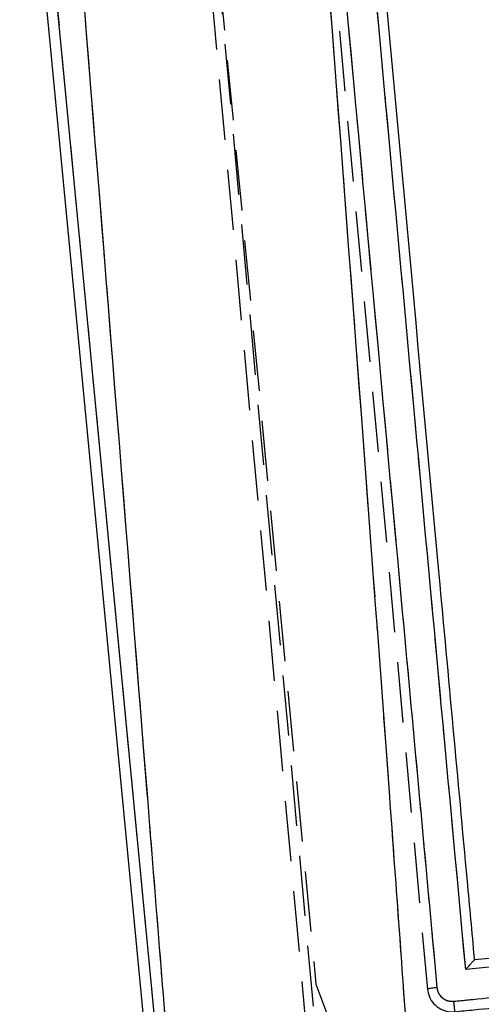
# Model space of a CAD drawing. Extents: x 29 to 375, y 22 to 285.
# Tile 19 of 27: x 173 to 183, y 230 to 251. Entities that reach past the tile are written whole.
import ezdxf

# ---------------------------------------------------------------- set-up
doc = ezdxf.new("R2010")
doc.units = 0
doc.linetypes.add('HIDDEN', pattern=[1.905, 1.27, -0.635])
doc.layers.get('0').update_dxf_attribs({"linetype": 'CONTINUOUS'})
doc.styles.add('SLDTEXTSTYLE0', font='TXT', dxfattribs={"width": 0.75})
doc.dimstyles.new('SLDDIMSTYLE2', dxfattribs={"dimtxt": 3.5, "dimasz": 3.302, "dimexe": 0, "dimexo": 0.0625, "dimgap": 0.875, "dimtad": 1, "dimdec": 0, "dimrnd": 1e-09, "dimzin": 12, "dimtxsty": 'SLDTEXTSTYLE0', "dimsah": 1, "dimcen": 0.09, "dimazin": 3, "dimtfac": 1, "dimtdec": 0, "dimtofl": 0, "dimtmove": 0, "dimatfit": 3, "dimtolj": 1, "dimtzin": 12})

# ---------------------------------------------------------------- blocks, each defined once
blk = doc.blocks.new('_D_3')
at = {"color": 179, "linetype": 'CONTINUOUS'}
for p, q in [((179.393, 285.235), (118.137, 285.235)), ((119.137, 135.916), (119.137, 285.235)), ((181.641, 135.916), (118.137, 135.916))]:
    blk.add_line(p, q, dxfattribs=at)
for points in [[(119.137, 285.235), (118.629, 281.933), (119.645, 281.933)], [(119.137, 135.916), (119.645, 139.218), (118.629, 139.218)]]:
    blk.add_solid(points, dxfattribs=at)
at = {"color": 179, "linetype": 'CONTINUOUS', "insert": (114.625, 214.361, 0.1), "char_height": 3.5, "attachment_point": 1, "rotation": 90, "style": 'SLDTEXTSTYLE0'}
blk.add_mtext('149', dxfattribs=at)

msp = doc.modelspace()

# ---------------------------------------------------------------- linework, layer by layer
at = {"color": 7, "linetype": 'HIDDEN'}
for p, q in [((180.044784, 224.623849), (175.115981, 278.362555)), ((174.940652, 278.259268), (179.841534, 224.645117)), ((176.257823, 265.383048), (179.573449, 230.773555)), ((179.542817, 256.515337), (181.91891, 230.665924)), ((176.361152, 228.185737), (173.98248, 253.015028)), ((179.573449, 230.773555), (180.924797, 227.15388))]:
    msp.add_line(p, q, dxfattribs=at)
at = {"color": 7, "linetype": 'CONTINUOUS'}
for p, q in [((173.752232, 252.992971), (176.14708, 227.994831)), ((176.361152, 228.185737), (173.98248, 253.015028)), ((189.289412, 231.919923), (182.909277, 231.28516)), ((182.909277, 231.28516), (182.908302, 231.285063)), ((181.918912, 230.665924), (181.922364, 230.637585))]:
    msp.add_line(p, q, dxfattribs=at)
for points, knots in [([(179.736213, 256.550965), (180.286837, 250.5703), (181.080149, 241.95365), (181.874431, 233.33882), (182.117416, 230.703393)], [0, 0, 0, 0, 0.694082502, 1, 1, 1, 1]), ([(182.722262, 231.08082), (182.331449, 235.3205), (181.551011, 243.786986), (180.771421, 252.254801), (180.382219, 256.482271)], [0, 0, 0, 0, 0.5007601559, 1, 1, 1, 1]), ([(182.909277, 231.28516), (182.907841, 231.30078), (182.857053, 231.853314), (182.608829, 234.553527), (181.842092, 242.894475), (181.124616, 250.699358), (180.604598, 256.35623)], [0, 0, 0, 0, 0.001869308, 0.066123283, 0.323139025, 1, 1, 1, 1]), ([(181.508072, 229.421695), (181.380952, 231.189257), (180.812894, 239.087917), (180.211418, 246.986518), (179.744541, 253.11757)], [0, 0, 0, 0, 0.22377997, 1, 1, 1, 1]), ([(174.561616, 253.070512), (175.052233, 246.946035), (175.711266, 238.719191), (176.36493, 230.494557), (176.531974, 228.392755)], [0, 0, 0, 0, 0.744450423, 1, 1, 1, 1]), ([(189.500144, 231.753321), (188.372644, 231.64143), (186.113343, 231.417221), (183.854056, 231.193096), (182.722262, 231.08082)], [0, 0, 0, 0, 0.4990477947, 1, 1, 1, 1]), ([(182.465946, 230.415372), (182.600614, 230.428728), (183.273955, 230.495509), (185.741013, 230.740239), (188.073415, 230.97169), (189.867141, 231.149686)], [0, 0, 0, 0, 0.054586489, 0.272932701, 1, 1, 1, 1]), ([(182.722262, 231.08082), (182.722872, 231.081556), (182.733865, 231.094812), (182.769844, 231.137827), (182.822944, 231.199385), (182.87008, 231.250871), (182.898408, 231.279259), (182.904997, 231.283124), (182.908302, 231.285063)], [0, 0, 0, 0, 0.007781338, 0.140294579, 0.459156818, 0.690960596, 0.844979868, 1, 1, 1, 1]), ([(182.489247, 230.196209), (182.623912, 230.209603), (183.297236, 230.276571), (185.764252, 230.521944), (188.09662, 230.75394), (189.890323, 230.932356)], [0, 0, 0, 0, 0.054586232, 0.272931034, 1, 1, 1, 1]), ([(182.117416, 230.703393), (182.096801, 230.701291), (182.059821, 230.697521), (182.005585, 230.690074), (181.959322, 230.68199), (181.925001, 230.673265), (181.920907, 230.668736), (181.918859, 230.666471)], [0, 0, 0, 0, 0.19631236, 0.352151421, 0.568100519, 0.784050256, 1, 1, 1, 1]), ([(181.922364, 230.637585), (181.936785, 230.580391), (181.965627, 230.466007), (182.078158, 230.324761), (182.227104, 230.227795), (182.372465, 230.190783), (182.460117, 230.194854), (182.489213, 230.196206)], [0, 0, 0, 0, 0.22262557, 0.445233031, 0.66763969, 0.889676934, 1, 1, 1, 1]), ([(182.117416, 230.703393), (182.121172, 230.680005), (182.13061, 230.621235), (182.177173, 230.535497), (182.256755, 230.461565), (182.357405, 230.415691), (182.429837, 230.415478), (182.465946, 230.415372)], [0, 0, 0, 0, 0.1418504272, 0.3564587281, 0.5704811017, 0.7858725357, 1, 1, 1, 1]), ([(182.465946, 230.415372), (182.467336, 230.401371), (182.470114, 230.373371), (182.474292, 230.332194), (182.478246, 230.293867), (182.481826, 230.25998), (182.48487, 230.23196), (182.487242, 230.211167), (182.488639, 230.199926), (182.489088, 230.19718), (182.489247, 230.196209)], [0, 0, 0, 0, 0.132524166, 0.265032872, 0.397558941, 0.530068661, 0.662591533, 0.795106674, 0.927624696, 1, 1, 1, 1])]:
    msp.add_open_spline(points, degree=3, knots=knots, dxfattribs=at)
at = {"color": 7, "linetype": 'HIDDEN'}
for points, knots in [([(179.736213, 256.550965), (180.286837, 250.5703), (181.080149, 241.95365), (181.874431, 233.33882), (182.117416, 230.703393)], [0, 0, 0, 0, 0.694082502, 1, 1, 1, 1]), ([(182.722262, 231.08082), (182.331449, 235.3205), (181.551011, 243.786986), (180.771421, 252.254801), (180.382219, 256.482271)], [0, 0, 0, 0, 0.5007601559, 1, 1, 1, 1]), ([(181.508072, 229.421695), (181.380952, 231.189257), (180.812894, 239.087917), (180.211418, 246.986518), (179.744541, 253.11757)], [0, 0, 0, 0, 0.22377997, 1, 1, 1, 1]), ([(174.561616, 253.070512), (175.052233, 246.946035), (175.711266, 238.719191), (176.36493, 230.494557), (176.531974, 228.392755)], [0, 0, 0, 0, 0.744450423, 1, 1, 1, 1]), ([(189.500144, 231.753321), (188.372644, 231.64143), (186.113343, 231.417221), (183.854056, 231.193096), (182.722262, 231.08082)], [0, 0, 0, 0, 0.4990477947, 1, 1, 1, 1]), ([(182.465946, 230.415372), (182.600614, 230.428728), (183.273955, 230.495509), (185.741013, 230.740239), (188.073415, 230.97169), (189.867141, 231.149686)], [0, 0, 0, 0, 0.054586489, 0.272932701, 1, 1, 1, 1]), ([(182.117416, 230.703393), (182.121172, 230.680005), (182.13061, 230.621235), (182.177173, 230.535497), (182.256755, 230.461565), (182.357405, 230.415691), (182.429837, 230.415478), (182.465946, 230.415372)], [0, 0, 0, 0, 0.1418504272, 0.3564587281, 0.5704811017, 0.7858725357, 1, 1, 1, 1])]:
    msp.add_open_spline(points, degree=3, knots=knots, dxfattribs=at)

# ---------------------------------------------------------------- dimensions: what is measured, and where the dimension line sits
at = {"color": 179, "linetype": 'CONTINUOUS'}
dim = msp.add_linear_dim(base=(119.136625, 285.235474), p1=(182.641165, 135.916272), p2=(180.393216, 285.235474), angle=90, dimstyle='SLDDIMSTYLE2', dxfattribs=at)
dim.commit()
dim.dimension.update_dxf_attribs({"geometry": '_D_3', "text_midpoint": (119.136625, 219.661687), "dimtype": 160})

doc.saveas('drawing.dxf')
